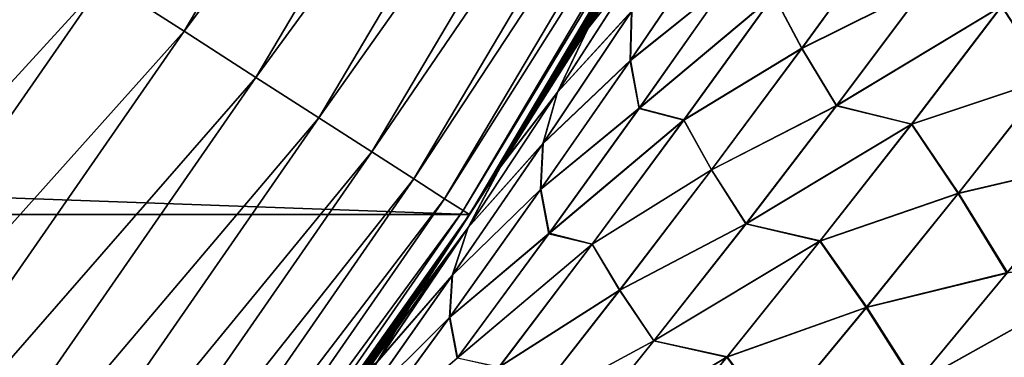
# Model space of a CAD drawing. Header units: metres. Extents: x -22 to 72, y -237 to 23.
# Tile 218 of 256: x 18.012 to 20.018, y -12.455 to -11.768. Entities that reach past the tile are written whole.
import ezdxf

# ---------------------------------------------------------------- set-up
doc = ezdxf.new("R2010")
doc.units = ezdxf.units.M
doc.layers.add('solid_509588_MEDIA_SW0001', color=7, linetype='CONTINUOUS')

msp = doc.modelspace()

# ---------------------------------------------------------------- linework, layer by layer
at = {"layer": 'solid_509588_MEDIA_SW0001'}
for points in [[(18.347027, -11.790917, 132.148819), (19.141434, -10.452014, 132.148819), (18.185102, -11.686856, 132.280243)], [(19.294046, -10.535347, 131.993607), (19.141434, -10.452014, 132.148819), (18.347027, -11.790917, 132.148819)], [(18.493305, -11.884926, 131.993607), (19.294046, -10.535347, 131.993607), (18.347027, -11.790917, 132.148819)], [(19.42778, -10.60837, 131.817245), (19.294046, -10.535347, 131.993607), (18.493305, -11.884926, 131.993607)], [(18.621487, -11.967303, 131.817245), (19.42778, -10.60837, 131.817245), (18.493305, -11.884926, 131.993607)], [(19.54039, -10.66986, 131.622665), (19.42778, -10.60837, 131.817245), (18.621487, -11.967303, 131.817245)], [(18.729424, -12.03667, 131.622665), (19.54039, -10.66986, 131.622665), (18.621487, -11.967303, 131.817245)], [(19.62999, -10.718785, 131.413147), (19.54039, -10.66986, 131.622665), (18.729424, -12.03667, 131.622665)], [(18.815306, -12.091863, 131.413147), (19.62999, -10.718785, 131.413147), (18.729424, -12.03667, 131.622665)], [(19.695076, -10.754326, 131.192184), (19.62999, -10.718785, 131.413147), (18.815306, -12.091863, 131.413147)], [(18.877691, -12.131955, 131.192184), (19.695076, -10.754326, 131.192184), (18.815306, -12.091863, 131.413147)], [(19.73456, -10.775885, 130.963501), (19.695076, -10.754326, 131.192184), (18.877691, -12.131955, 131.192184)], [(18.928516, -12.163916), (-18.928516, -12.163916), (-19.747696, -10.783265)], [(19.747696, -10.783265), (18.928516, -12.163916), (-19.747696, -10.783265)], [(18.915535, -12.156277, 130.963501), (19.73456, -10.775885, 130.963501), (18.877691, -12.131955, 131.192184)], [(18.915535, -12.156277, 130.963501), (19.747778, -10.783102, 130.73114), (19.73456, -10.775885, 130.963501)], [(18.915535, -12.156277, 130.963501), (18.928204, -12.164418, 130.73114), (19.747778, -10.783102, 130.73114)], [(19.743221, -10.79144, 109.131683), (19.747778, -10.783102, 130.73114), (18.928204, -12.164418, 130.73114)], [(19.603357, -11.043477, 109.00042), (19.743221, -10.79144, 109.131683), (18.928204, -12.164418, 130.73114)], [(19.010168, -12.035926, 60.560207), (18.928516, -12.163916), (19.747696, -10.783265)], [(19.163166, -11.790804, 60.413433), (19.010168, -12.035926, 60.560207), (19.747696, -10.783265)], [(19.312984, -11.54377, 60.270481), (19.163166, -11.790804, 60.413433), (19.747696, -10.783265)], [(19.459814, -11.294495, 108.864975), (19.603357, -11.043477, 109.00042), (18.928204, -12.164418, 130.73114)], [(19.447685, -11.315368, 108.853493), (19.459814, -11.294495, 108.864975), (18.928204, -12.164418, 130.73114)], [(19.312647, -11.544335, 108.725273), (19.447685, -11.315368, 108.853493), (18.928204, -12.164418, 130.73114)], [(19.345421, -11.501081, 108.420769), (19.312647, -11.544335, 108.725273), (19.161913, -11.79284, 108.581215)], [(19.170294, -11.784445, 108.361511), (19.345421, -11.501081, 108.420769), (19.161913, -11.79284, 108.581215)], [(19.345083, -11.501657, 60.575787), (19.163166, -11.790804, 60.413433), (19.312984, -11.54377, 60.270481)], [(19.169945, -11.785016, 60.634777), (19.163166, -11.790804, 60.413433), (19.345083, -11.501657, 60.575787)], [(19.169945, -11.785016, 60.634777), (19.345083, -11.501657, 60.575787), (19.285744, -11.638747, 61.004169)], [(19.286104, -11.638124, 107.992401), (19.345421, -11.501081, 108.420769), (19.170294, -11.784445, 108.361511)], [(19.161913, -11.79284, 108.581215), (19.312647, -11.544335, 108.725273), (18.928204, -12.164418, 130.73114)], [(18.185102, -11.686856, 132.280243), (18.01025, -11.574485, 132.385696), (17.138649, -12.829831, 132.385696)], [(19.255623, -11.851235, 61.85775), (19.434315, -11.58779, 61.78846), (19.453865, -11.692109, 62.212063)], [(19.258192, -11.750726, 61.431011), (19.434315, -11.58779, 61.78846), (19.255623, -11.851235, 61.85775)], [(19.256319, -11.850064, 107.139206), (19.435034, -11.586528, 107.208672), (19.258858, -11.749614, 107.565773)], [(19.454504, -11.69093, 106.78521), (19.435034, -11.586528, 107.208672), (19.256319, -11.850064, 107.139206)], [(19.548195, -11.718225, 62.612213), (19.785852, -11.577428, 62.953411), (19.605423, -11.826198, 63.034992)], [(19.605373, -11.825852, 105.962433), (19.785881, -11.576903, 106.044167), (19.548429, -11.717553, 106.385124)], [(19.857487, -11.700114, 105.624451), (19.785881, -11.576903, 106.044167), (19.605373, -11.825852, 105.962433)], [(19.605423, -11.826198, 63.034992), (19.785852, -11.577428, 62.953411), (19.857529, -11.700625, 63.37331)], [(19.107405, -11.915342, 61.066845), (19.285744, -11.638747, 61.004169), (19.258192, -11.750726, 61.431011)], [(19.169945, -11.785016, 60.634777), (19.285744, -11.638747, 61.004169), (19.107405, -11.915342, 61.066845)], [(19.107748, -11.914771, 107.929512), (19.286104, -11.638124, 107.992401), (19.170294, -11.784445, 108.361511)], [(19.258858, -11.749614, 107.565773), (19.286104, -11.638124, 107.992401), (19.107748, -11.914771, 107.929512)], [(20.107805, -11.887503, 104.817741), (20.288477, -11.651194, 104.91349), (20.012302, -11.739926, 105.238792)], [(20.012669, -11.740122, 63.759071), (20.289186, -11.651126, 64.084526), (20.108631, -11.887185, 64.180122)], [(17.305038, -12.95439, 132.280243), (18.185102, -11.686856, 132.280243), (17.138649, -12.829831, 132.385696)], [(18.347027, -11.790917, 132.148819), (18.185102, -11.686856, 132.280243), (17.305038, -12.95439, 132.280243)], [(19.255623, -11.851235, 61.85775), (19.453865, -11.692109, 62.212063), (19.273811, -11.948417, 62.285187)], [(19.274405, -11.947371, 106.711937), (19.454504, -11.69093, 106.78521), (19.256319, -11.850064, 107.139206)], [(19.273811, -11.948417, 62.285187), (19.453865, -11.692109, 62.212063), (19.548195, -11.718225, 62.612213)], [(19.548429, -11.717553, 106.385124), (19.454504, -11.69093, 106.78521), (19.274405, -11.947371, 106.711937)], [(19.676218, -11.942481, 105.538368), (19.857487, -11.700114, 105.624451), (19.605373, -11.825852, 105.962433)], [(19.605423, -11.826198, 63.034992), (19.857529, -11.700625, 63.37331), (19.676353, -11.942779, 63.459251)], [(20.012302, -11.739926, 105.238792), (19.857487, -11.700114, 105.624451), (19.676218, -11.942481, 105.538368)], [(19.676353, -11.942779, 63.459251), (19.857529, -11.700625, 63.37331), (20.012669, -11.740122, 63.759071)], [(19.273811, -11.948417, 62.285187), (19.548195, -11.718225, 62.612213), (19.365091, -11.972214, 62.69038)], [(19.36525, -11.971715, 106.306816), (19.548429, -11.717553, 106.385124), (19.274405, -11.947371, 106.711937)], [(19.365091, -11.972214, 62.69038), (19.548195, -11.718225, 62.612213), (19.605423, -11.826198, 63.034992)], [(19.605373, -11.825852, 105.962433), (19.548429, -11.717553, 106.385124), (19.36525, -11.971715, 106.306816)], [(19.07761, -12.020108, 61.497322), (19.258192, -11.750726, 61.431011), (19.255623, -11.851235, 61.85775)], [(19.107405, -11.915342, 61.066845), (19.258192, -11.750726, 61.431011), (19.07761, -12.020108, 61.497322)], [(19.078247, -12.019084, 107.49929), (19.258858, -11.749614, 107.565773), (19.107748, -11.914771, 107.929512)], [(19.256319, -11.850064, 107.139206), (19.258858, -11.749614, 107.565773), (19.078247, -12.019084, 107.49929)], [(19.829002, -11.980183, 105.147118), (20.012302, -11.739926, 105.238792), (19.676218, -11.942481, 105.538368)], [(19.676353, -11.942779, 63.459251), (20.012669, -11.740122, 63.759071), (19.829479, -11.980134, 63.850605)], [(20.107805, -11.887503, 104.817741), (20.012302, -11.739926, 105.238792), (19.829002, -11.980183, 105.147118)], [(19.829479, -11.980134, 63.850605), (20.012669, -11.740122, 63.759071), (20.108631, -11.887185, 64.180122)], [(17.459126, -13.069737, 132.148819), (18.347027, -11.790917, 132.148819), (17.305038, -12.95439, 132.280243)], [(18.493305, -11.884926, 131.993607), (18.347027, -11.790917, 132.148819), (17.459126, -13.069737, 132.148819)], [(19.007767, -12.039718, 108.433151), (19.161913, -11.79284, 108.581215), (18.928204, -12.164418, 130.73114)], [(18.991074, -12.067355, 60.694542), (19.010168, -12.035926, 60.560207), (19.169945, -11.785016, 60.634777)], [(18.991074, -12.067355, 60.694542), (19.169945, -11.785016, 60.634777), (19.107405, -11.915342, 61.066845)], [(18.991407, -12.066826, 108.301521), (19.170294, -11.784445, 108.361511), (19.007767, -12.039718, 108.433151)], [(19.107748, -11.914771, 107.929512), (19.170294, -11.784445, 108.361511), (18.991407, -12.066826, 108.301521)], [(19.170294, -11.784445, 108.361511), (19.161913, -11.79284, 108.581215), (19.007767, -12.039718, 108.433151)], [(19.169945, -11.785016, 60.634777), (19.010168, -12.035926, 60.560207), (19.163166, -11.790804, 60.413433)], [(19.365091, -11.972214, 62.69038), (19.605423, -11.826198, 63.034992), (19.421583, -12.073172, 63.117298)], [(19.421434, -12.073039, 105.880005), (19.605373, -11.825852, 105.962433), (19.36525, -11.971715, 106.306816)], [(19.676218, -11.942481, 105.538368), (19.605373, -11.825852, 105.962433), (19.421434, -12.073039, 105.880005)], [(19.421583, -12.073172, 63.117298), (19.605423, -11.826198, 63.034992), (19.676353, -11.942779, 63.459251)], [(19.073389, -12.113298, 61.92775), (19.255623, -11.851235, 61.85775), (19.273811, -11.948417, 62.285187)], [(19.07761, -12.020108, 61.497322), (19.255623, -11.851235, 61.85775), (19.073389, -12.113298, 61.92775)], [(19.074038, -12.112255, 107.069069), (19.256319, -11.850064, 107.139206), (19.078247, -12.019084, 107.49929)], [(19.274405, -11.947371, 106.711937), (19.256319, -11.850064, 107.139206), (19.074038, -12.112255, 107.069069)], [(17.598326, -13.173942, 131.993607), (18.493305, -11.884926, 131.993607), (17.459126, -13.069737, 132.148819)], [(18.621487, -11.967303, 131.817245), (18.493305, -11.884926, 131.993607), (17.598326, -13.173942, 131.993607)], [(19.92391, -12.121607, 104.72123), (20.107805, -11.887503, 104.817741), (19.829002, -11.980183, 105.147118)], [(19.829479, -11.980134, 63.850605), (20.108631, -11.887185, 64.180122), (19.924883, -12.120998, 64.276489)], [(20.208019, -12.055026, 104.391647), (20.107805, -11.887503, 104.817741), (19.92391, -12.121607, 104.72123)], [(19.924883, -12.120998, 64.276489), (20.108631, -11.887185, 64.180122), (20.209055, -12.054517, 64.606331)], [(18.925398, -12.190801, 61.130249), (19.107405, -11.915342, 61.066845), (19.07761, -12.020108, 61.497322)], [(18.991074, -12.067355, 60.694542), (19.107405, -11.915342, 61.066845), (18.925398, -12.190801, 61.130249)], [(18.925697, -12.190321, 107.865936), (19.107748, -11.914771, 107.929512), (18.991407, -12.066826, 108.301521)], [(19.078247, -12.019084, 107.49929), (19.107748, -11.914771, 107.929512), (18.925697, -12.190321, 107.865936)], [(19.073389, -12.113298, 61.92775), (19.273811, -11.948417, 62.285187), (19.090309, -12.203229, 62.358982)], [(19.090834, -12.202352, 106.638023), (19.274405, -11.947371, 106.711937), (19.074038, -12.112255, 107.069069)], [(19.090309, -12.203229, 62.358982), (19.273811, -11.948417, 62.285187), (19.365091, -11.972214, 62.69038)], [(19.36525, -11.971715, 106.306816), (19.274405, -11.947371, 106.711937), (19.090834, -12.202352, 106.638023)], [(19.49165, -12.182956, 105.451614), (19.676218, -11.942481, 105.538368), (19.421434, -12.073039, 105.880005)], [(19.421583, -12.073172, 63.117298), (19.676353, -11.942779, 63.459251), (19.491905, -12.183004, 63.545895)], [(19.829002, -11.980183, 105.147118), (19.676218, -11.942481, 105.538368), (19.49165, -12.182956, 105.451614)], [(19.491905, -12.183004, 63.545895), (19.676353, -11.942779, 63.459251), (19.829479, -11.980134, 63.850605)], [(17.720304, -13.265254, 131.817245), (18.621487, -11.967303, 131.817245), (17.598326, -13.173942, 131.993607)], [(18.729424, -12.03667, 131.622665), (18.621487, -11.967303, 131.817245), (17.720304, -13.265254, 131.817245)], [(19.090309, -12.203229, 62.358982), (19.365091, -11.972214, 62.69038), (19.178518, -12.224532, 62.769226)], [(19.178576, -12.224241, 106.227859), (19.36525, -11.971715, 106.306816), (19.090834, -12.202352, 106.638023)], [(19.178518, -12.224532, 62.769226), (19.365091, -11.972214, 62.69038), (19.421583, -12.073172, 63.117298)], [(19.421434, -12.073039, 105.880005), (19.36525, -11.971715, 106.306816), (19.178576, -12.224241, 106.227859)], [(19.642418, -12.218357, 105.054749), (19.829002, -11.980183, 105.147118), (19.49165, -12.182956, 105.451614)], [(19.491905, -12.183004, 63.545895), (19.829479, -11.980134, 63.850605), (19.643042, -12.218023, 63.94286)], [(19.92391, -12.121607, 104.72123), (19.829002, -11.980183, 105.147118), (19.642418, -12.218357, 105.054749)], [(19.643042, -12.218023, 63.94286), (19.829479, -11.980134, 63.850605), (19.924883, -12.120998, 64.276489)], [(18.893438, -12.288242, 61.564316), (19.07761, -12.020108, 61.497322), (19.073389, -12.113298, 61.92775)], [(18.925398, -12.190801, 61.130249), (19.07761, -12.020108, 61.497322), (18.893438, -12.288242, 61.564316)], [(18.894024, -12.287342, 107.432167), (19.078247, -12.019084, 107.49929), (18.925697, -12.190321, 107.865936)], [(19.074038, -12.112255, 107.069069), (19.078247, -12.019084, 107.49929), (18.894024, -12.287342, 107.432167)], [(17.823017, -13.342144, 131.622665), (18.729424, -12.03667, 131.622665), (17.720304, -13.265254, 131.817245)], [(18.815306, -12.091863, 131.413147), (18.729424, -12.03667, 131.622665), (17.823017, -13.342144, 131.622665)], [(18.850159, -12.285013, 108.28109), (19.007767, -12.039718, 108.433151), (18.928204, -12.164418, 130.73114)], [(18.991407, -12.066826, 108.301521), (19.007767, -12.039718, 108.433151), (18.850159, -12.285013, 108.28109)], [(19.010168, -12.035926, 60.560207), (18.853956, -12.279182, 60.7108), (18.928516, -12.163916)], [(18.991074, -12.067355, 60.694542), (18.853956, -12.279182, 60.7108), (19.010168, -12.035926, 60.560207)], [(20.023378, -12.283322, 104.289978), (20.208019, -12.055026, 104.391647), (19.92391, -12.121607, 104.72123)], [(19.924883, -12.120998, 64.276489), (20.209055, -12.054517, 64.606331), (20.02459, -12.282471, 64.707855)], [(18.991074, -12.067355, 60.694542), (18.808578, -12.348577, 60.754711), (18.853956, -12.279182, 60.7108)], [(18.991074, -12.067355, 60.694542), (18.925398, -12.190801, 61.130249), (18.808578, -12.348577, 60.754711)], [(18.991407, -12.066826, 108.301521), (18.850159, -12.285013, 108.28109), (18.80888, -12.348119, 108.241127)], [(18.925697, -12.190321, 107.865936), (18.991407, -12.066826, 108.301521), (18.80888, -12.348119, 108.241127)], [(19.178518, -12.224532, 62.769226), (19.421583, -12.073172, 63.117298), (19.234421, -12.31834, 63.20026)], [(19.234137, -12.318458, 105.796944), (19.421434, -12.073039, 105.880005), (19.178576, -12.224241, 106.227859)], [(19.49165, -12.182956, 105.451614), (19.421434, -12.073039, 105.880005), (19.234137, -12.318458, 105.796944)], [(19.234421, -12.31834, 63.20026), (19.421583, -12.073172, 63.117298), (19.491905, -12.183004, 63.545895)], [(17.904743, -13.403322, 131.413147), (18.815306, -12.091863, 131.413147), (17.823017, -13.342144, 131.622665)], [(18.877691, -12.131955, 131.192184), (18.815306, -12.091863, 131.413147), (17.904743, -13.403322, 131.413147)], [(18.887655, -12.373999, 61.99839), (19.073389, -12.113298, 61.92775), (19.090309, -12.203229, 62.358982)], [(18.893438, -12.288242, 61.564316), (19.073389, -12.113298, 61.92775), (18.887655, -12.373999, 61.99839)], [(18.888233, -12.373116, 106.998329), (19.074038, -12.112255, 107.069069), (18.894024, -12.287342, 107.432167)], [(19.090834, -12.202352, 106.638023), (19.074038, -12.112255, 107.069069), (18.888233, -12.373116, 106.998329)], [(17.964109, -13.447763, 131.192184), (18.877691, -12.131955, 131.192184), (17.904743, -13.403322, 131.413147)], [(18.915535, -12.156277, 130.963501), (18.877691, -12.131955, 131.192184), (17.964109, -13.447763, 131.192184)], [(19.736881, -12.353484, 104.624054), (19.92391, -12.121607, 104.72123), (19.642418, -12.218357, 105.054749)], [(19.643042, -12.218023, 63.94286), (19.924883, -12.120998, 64.276489), (19.738041, -12.352536, 64.37355)], [(20.023378, -12.283322, 104.289978), (19.92391, -12.121607, 104.72123), (19.736881, -12.353484, 104.624054)], [(19.738041, -12.352536, 64.37355), (19.924883, -12.120998, 64.276489), (20.02459, -12.282471, 64.707855)], [(18.928516, -12.163916), (18.011908, -13.484106), (-18.928516, -12.163916)], [(18.000122, -13.474723, 130.963501), (18.915535, -12.156277, 130.963501), (17.964109, -13.447763, 131.192184)], [(18.000122, -13.474723, 130.963501), (18.928204, -12.164418, 130.73114), (18.915535, -12.156277, 130.963501)], [(18.000122, -13.474723, 130.963501), (18.012178, -13.483747, 130.73114), (18.928204, -12.164418, 130.73114)], [(18.049812, -13.433327, 61.501934), (18.011908, -13.484106), (18.928516, -12.163916)], [(18.850159, -12.285013, 108.28109), (18.928204, -12.164418, 130.73114), (18.012178, -13.483747, 130.73114)], [(18.161961, -13.28131, 61.39011), (18.049812, -13.433327, 61.501934), (18.928516, -12.163916)], [(18.190372, -13.24237, 61.361843), (18.161961, -13.28131, 61.39011), (18.928516, -12.163916)], [(18.328474, -13.050557, 61.224792), (18.190372, -13.24237, 61.361843), (18.928516, -12.163916)], [(18.463909, -12.858229, 61.091103), (18.328474, -13.050557, 61.224792), (18.928516, -12.163916)], [(18.596502, -12.665707, 60.961063), (18.463909, -12.858229, 61.091103), (18.928516, -12.163916)], [(18.726454, -12.472768, 60.834393), (18.596502, -12.665707, 60.961063), (18.928516, -12.163916)], [(18.808578, -12.348577, 60.754711), (18.726454, -12.472768, 60.834393), (18.928516, -12.163916)], [(18.853956, -12.279182, 60.7108), (18.808578, -12.348577, 60.754711), (18.928516, -12.163916)], [(18.925697, -12.190321, 107.865936), (18.80888, -12.348119, 108.241127), (18.721441, -12.480289, 108.156281)], [(18.739992, -12.464796, 107.801743), (18.925697, -12.190321, 107.865936), (18.721441, -12.480289, 108.156281)], [(18.739759, -12.465151, 61.194321), (18.808578, -12.348577, 60.754711), (18.925398, -12.190801, 61.130249)], [(18.739759, -12.465151, 61.194321), (18.925398, -12.190801, 61.130249), (18.893438, -12.288242, 61.564316)], [(18.894024, -12.287342, 107.432167), (18.925697, -12.190321, 107.865936), (18.739992, -12.464796, 107.801743)], [(19.303867, -12.421526, 105.364258), (19.49165, -12.182956, 105.451614), (19.234137, -12.318458, 105.796944)], [(19.234421, -12.31834, 63.20026), (19.491905, -12.183004, 63.545895), (19.304287, -12.42128, 63.633171)], [(19.642418, -12.218357, 105.054749), (19.49165, -12.182956, 105.451614), (19.303867, -12.421526, 105.364258)], [(19.304287, -12.42128, 63.633171), (19.491905, -12.183004, 63.545895), (19.643042, -12.218023, 63.94286)], [(18.887655, -12.373999, 61.99839), (19.090309, -12.203229, 62.358982), (18.903425, -12.456553, 62.433392)], [(18.903852, -12.455877, 106.563545), (19.090834, -12.202352, 106.638023), (18.888233, -12.373116, 106.998329)], [(18.903425, -12.456553, 62.433392), (19.090309, -12.203229, 62.358982), (19.178518, -12.224532, 62.769226)], [(19.178576, -12.224241, 106.227859), (19.090834, -12.202352, 106.638023), (18.903852, -12.455877, 106.563545)], [(18.903425, -12.456553, 62.433392), (19.178518, -12.224532, 62.769226), (18.988569, -12.475172, 62.848705)], [(18.988491, -12.475127, 106.148315), (19.178576, -12.224241, 106.227859), (18.903852, -12.455877, 106.563545)], [(19.234137, -12.318458, 105.796944), (19.178576, -12.224241, 106.227859), (18.988491, -12.475127, 106.148315)], [(18.988569, -12.475172, 62.848705), (19.178518, -12.224532, 62.769226), (19.234421, -12.31834, 63.20026)], [(19.452641, -12.454432, 104.961754), (19.642418, -12.218357, 105.054749), (19.303867, -12.421526, 105.364258)], [(19.304287, -12.42128, 63.633171), (19.643042, -12.218023, 63.94286), (19.453457, -12.453763, 64.035759)], [(19.736881, -12.353484, 104.624054), (19.642418, -12.218357, 105.054749), (19.452641, -12.454432, 104.961754)], [(19.453457, -12.453763, 64.035759), (19.643042, -12.218023, 63.94286), (19.738041, -12.352536, 64.37355)], [(20.312279, -12.24275, 103.959824), (20.023378, -12.283322, 104.289978), (19.835741, -12.509243, 104.187668)], [(20.12676, -12.465528, 103.852669), (20.312279, -12.24275, 103.959824), (19.835741, -12.509243, 104.187668)], [(19.837177, -12.507996, 64.810028), (20.313604, -12.241928, 65.038216), (20.1283, -12.464303, 65.14521)], [(19.837177, -12.507996, 64.810028), (20.02459, -12.282471, 64.707855), (20.313604, -12.241928, 65.038216)], [(18.80888, -12.348119, 108.241127), (18.850159, -12.285013, 108.28109), (18.012178, -13.483747, 130.73114)], [(18.705717, -12.555151, 61.631931), (18.893438, -12.288242, 61.564316), (18.887655, -12.373999, 61.99839)], [(18.739759, -12.465151, 61.194321), (18.893438, -12.288242, 61.564316), (18.705717, -12.555151, 61.631931)], [(18.706228, -12.554407, 107.364471), (18.894024, -12.287342, 107.432167), (18.739992, -12.464796, 107.801743)], [(18.888233, -12.373116, 106.998329), (18.894024, -12.287342, 107.432167), (18.706228, -12.554407, 107.364471)], [(19.835741, -12.509243, 104.187668), (20.023378, -12.283322, 104.289978), (19.736881, -12.353484, 104.624054)], [(19.738041, -12.352536, 64.37355), (20.02459, -12.282471, 64.707855), (19.837177, -12.507996, 64.810028)], [(19.043571, -12.562099, 105.713326), (19.234137, -12.318458, 105.796944), (18.988491, -12.475127, 106.148315)], [(18.988569, -12.475172, 62.848705), (19.234421, -12.31834, 63.20026), (19.044035, -12.561685, 63.283829)], [(19.303867, -12.421526, 105.364258), (19.234137, -12.318458, 105.796944), (19.043571, -12.562099, 105.713326)], [(19.044035, -12.561685, 63.283829), (19.234421, -12.31834, 63.20026), (19.304287, -12.42128, 63.633171)], [(18.721441, -12.480289, 108.156281), (18.80888, -12.348119, 108.241127), (18.012178, -13.483747, 130.73114)], [(18.739759, -12.465151, 61.194321), (18.726454, -12.472768, 60.834393), (18.808578, -12.348577, 60.754711)], [(19.546795, -12.583121, 104.526283), (19.736881, -12.353484, 104.624054), (19.452641, -12.454432, 104.961754)], [(19.453457, -12.453763, 64.035759), (19.738041, -12.352536, 64.37355), (19.548197, -12.581779, 64.471214)], [(19.835741, -12.509243, 104.187668), (19.736881, -12.353484, 104.624054), (19.546795, -12.583121, 104.526283)], [(19.548197, -12.581779, 64.471214), (19.738041, -12.352536, 64.37355), (19.837177, -12.507996, 64.810028)], [(18.698496, -12.633341, 62.069626), (18.887655, -12.373999, 61.99839), (18.903425, -12.456553, 62.433392)], [(18.705717, -12.555151, 61.631931), (18.887655, -12.373999, 61.99839), (18.698496, -12.633341, 62.069626)], [(18.698971, -12.632655, 106.927048), (18.888233, -12.373116, 106.998329), (18.706228, -12.554407, 107.364471)], [(18.903852, -12.455877, 106.563545), (18.888233, -12.373116, 106.998329), (18.698971, -12.632655, 106.927048)], [(19.112953, -12.658176, 105.276367), (19.303867, -12.421526, 105.364258), (19.043571, -12.562099, 105.713326)], [(19.044035, -12.561685, 63.283829), (19.304287, -12.42128, 63.633171), (19.11359, -12.657582, 63.721012)], [(19.452641, -12.454432, 104.961754), (19.303867, -12.421526, 105.364258), (19.112953, -12.658176, 105.276367)], [(19.11359, -12.657582, 63.721012), (19.304287, -12.42128, 63.633171), (19.453457, -12.453763, 64.035759)], [(19.259741, -12.688401, 104.868225), (19.452641, -12.454432, 104.961754), (19.112953, -12.658176, 105.276367)], [(19.11359, -12.657582, 63.721012), (19.453457, -12.453763, 64.035759), (19.260807, -12.687344, 64.129227)], [(19.546795, -12.583121, 104.526283), (19.452641, -12.454432, 104.961754), (19.259741, -12.688401, 104.868225)], [(19.260807, -12.687344, 64.129227), (19.453457, -12.453763, 64.035759), (19.548197, -12.581779, 64.471214)]]:
    msp.add_3dface(points, dxfattribs=at)

doc.saveas('drawing.dxf')
